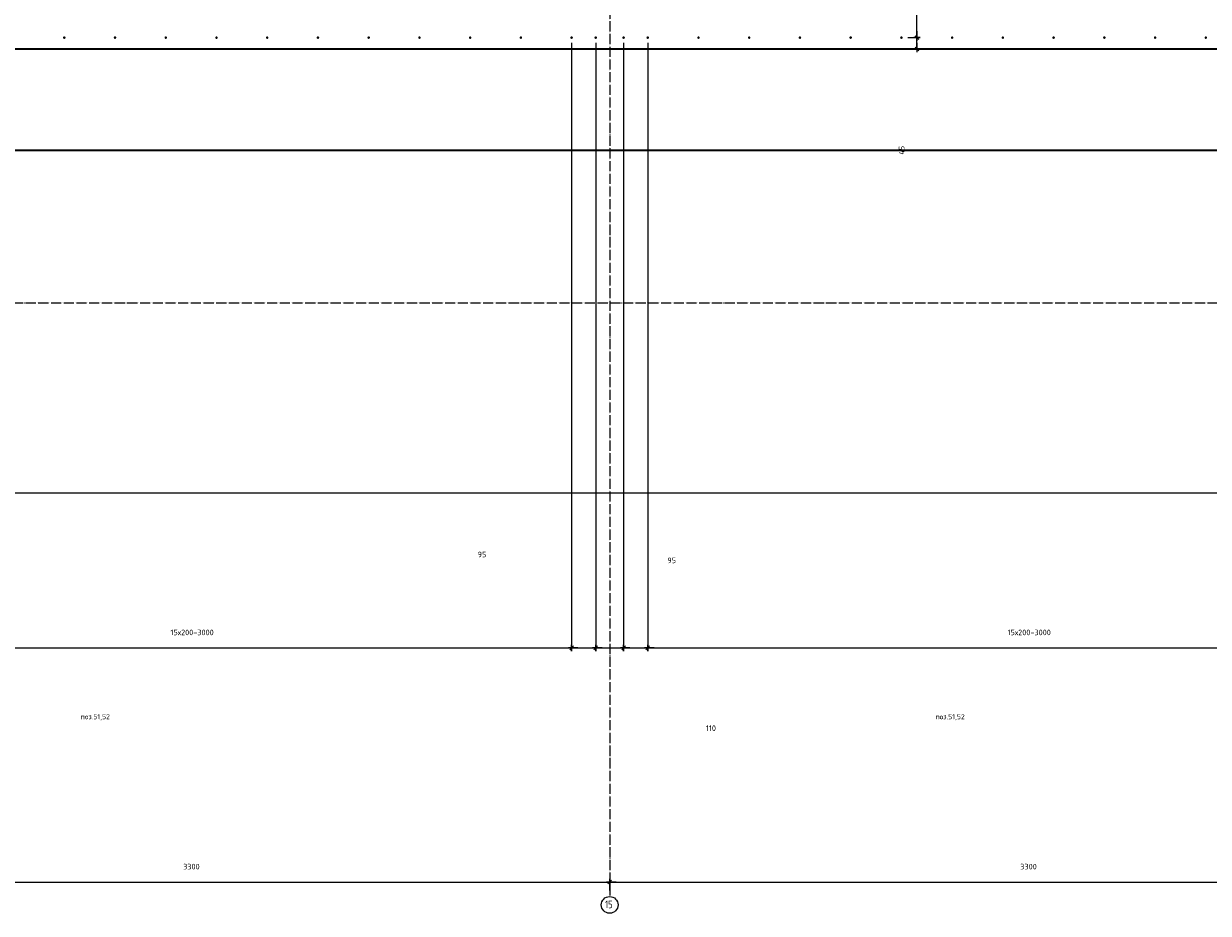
# Model space of a CAD drawing. Header units: millimetres. Extents: x 27309 to 183995, y -852 to 48500.
# Tile 44 of 93: x 144030 to 148700, y 27593 to 31100. Entities that reach past the tile are written whole.
import ezdxf

# ---------------------------------------------------------------- set-up
doc = ezdxf.new("R2010")
doc.units = ezdxf.units.MM
doc.header["$PDMODE"] = 65
doc.linetypes.add('______11', pattern=[50, 40, -5, 0, -5])
doc.linetypes.add('______5', pattern=[110, 80, -10, 10, -10])
for name, color, linetype, lineweight in [('Standard', 7, 'Continuous', 25), ('Арм.стержн. Выпуски', 180, 'Continuous', 35), ('Размерная линия_ общее', 7, 'Continuous', 13)]:
    doc.layers.add(name, color=color, linetype=linetype, lineweight=lineweight)
doc.layers.add('Осевая линия_ общее', color=7, linetype='______5', lineweight=13, true_color=0xa0a0a0)
doc.styles.add('ISOCPEUR', font='ISOCPEUR')
doc.dimstyles.new('DIMSTYLE_3', dxfattribs={"dimtxt": 22, "dimasz": 25, "dimexe": 0, "dimexo": 0, "dimgap": 11, "dimtad": 2, "dimdec": 0, "dimrnd": 5, "dimzin": 12, "dimdsep": 46, "dimtxsty": 'ISOCPEUR', "dimblk1": 'ALL_ML_STRICH', "dimblk2": 'ALL_ML_STRICH', "dimsah": 1, "dimcen": 0, "dimclrd": 7, "dimclre": 256, "dimclrt": 7, "dimadec": 0, "dimazin": 0, "dimtfac": 1, "dimtdec": 0, "dimtix": 1, "dimtmove": 2, "dimatfit": 3, "dimfxl": 0, "dimtzin": 0, "dimlwd": 0, "dimlwe": -3, "dimarcsym": 0})
doc.dimstyles.new('DIMSTYLE_5', dxfattribs={"dimtxt": 22, "dimasz": 25, "dimexe": 0, "dimexo": 0, "dimgap": 11, "dimtad": 2, "dimdec": 0, "dimrnd": 5, "dimzin": 12, "dimdsep": 46, "dimtxsty": 'ISOCPEUR', "dimblk1": 'ALL_ML_STRICH', "dimblk2": 'ALL_ML_STRICH', "dimsah": 1, "dimcen": 0, "dimclrd": 7, "dimclre": 256, "dimclrt": 7, "dimadec": 0, "dimazin": 0, "dimtfac": 1, "dimtdec": 0, "dimtix": 1, "dimtmove": 2, "dimatfit": 3, "dimfxl": 0, "dimtvp": 1.2, "dimtzin": 0, "dimlwd": 0, "dimlwe": -3, "dimarcsym": 0})
doc.dimstyles.new('DIMSTYLE_7', dxfattribs={"dimtxt": 22, "dimasz": 25, "dimexe": 0, "dimexo": 0, "dimgap": 11, "dimtad": 0, "dimdec": 0, "dimrnd": 5, "dimzin": 12, "dimdsep": 46, "dimtxsty": 'ISOCPEUR', "dimblk1": 'ALL_ML_STRICH', "dimblk2": 'ALL_ML_STRICH', "dimsah": 1, "dimcen": 0, "dimclrd": 7, "dimclre": 256, "dimclrt": 7, "dimadec": 0, "dimazin": 0, "dimtfac": 1, "dimtdec": 0, "dimtix": 1, "dimtmove": 2, "dimatfit": 3, "dimfxl": 0, "dimtzin": 0, "dimlwd": 0, "dimlwe": -3, "dimarcsym": 0})

# ---------------------------------------------------------------- blocks, each defined once
blk = doc.blocks.new('ALL_ML_STRICH')
at = {"color": 0, "linetype": 'ByBlock', "lineweight": -2}
for p, q in [((-1, 0), (0.5, 0)), ((-0.3, -0.3), (0.3, 0.3)), ((0, -0.5), (0, 0.5))]:
    blk.add_line(p, q, dxfattribs=at)
blk = doc.blocks.new('*D32')
at = {"layer": 'DEFPOINTS', "color": 7, "linetype": 'Continuous', "lineweight": 13, "transparency": 33554687}
for p in [(143040, 27715.7), (143040, 27662.1), (146340, 27662.1)]:
    blk.add_point(p, dxfattribs=at)
at = {"layer": 'Размерная линия_ общее', "color": 253, "linetype": 'Continuous', "lineweight": -2, "true_color": 0xa0a0a0, "transparency": 33554687}
for p, q in [((143040, 27682.1), (143040, 27715.7)), ((146340, 27682.1), (146340, 27715.7))]:
    blk.add_line(p, q, dxfattribs=at)
at = {"layer": 'Размерная линия_ общее', "color": 7, "linetype": 'Continuous', "lineweight": -2, "transparency": 33554687}
blk.add_line((143040, 27715.7), (146340, 27715.7), dxfattribs=at)
at = {"layer": 'Размерная линия_ общее', "color": 7, "linetype": 'Continuous', "lineweight": 13, "transparency": 33554687, "xscale": 25, "yscale": 25, "zscale": 25, "rotation": 180}
blk.add_blockref('ALL_ML_STRICH', (143040, 27715.7), dxfattribs=at)
at = {"layer": 'Размерная линия_ общее', "color": 7, "linetype": 'Continuous', "lineweight": 13, "transparency": 33554687, "xscale": 25, "yscale": 25, "zscale": 25}
blk.add_blockref('ALL_ML_STRICH', (146340, 27715.7), dxfattribs=at)
at = {"layer": 'Размерная линия_ общее', "color": 7, "linetype": 'Continuous', "lineweight": 13, "transparency": 33554687, "insert": (144691.1, 27776.7), "char_height": 22, "width": 88, "attachment_point": 5, "style": 'ISOCPEUR'}
blk.add_mtext('\\A1;{3300}', dxfattribs=at)
blk = doc.blocks.new('*D33')
at = {"layer": 'DEFPOINTS', "color": 7, "linetype": 'Continuous', "lineweight": 13, "transparency": 33554687}
for p in [(146340, 27715.7), (146340, 27662.1), (149640, 27662.1)]:
    blk.add_point(p, dxfattribs=at)
at = {"layer": 'Размерная линия_ общее', "color": 253, "linetype": 'Continuous', "lineweight": -2, "true_color": 0xa0a0a0, "transparency": 33554687}
for p, q in [((146340, 27682.1), (146340, 27715.7)), ((149640, 27682.1), (149640, 27715.7))]:
    blk.add_line(p, q, dxfattribs=at)
at = {"layer": 'Размерная линия_ общее', "color": 7, "linetype": 'Continuous', "lineweight": -2, "transparency": 33554687}
blk.add_line((146340, 27715.7), (149640, 27715.7), dxfattribs=at)
at = {"layer": 'Размерная линия_ общее', "color": 7, "linetype": 'Continuous', "lineweight": 13, "transparency": 33554687, "xscale": 25, "yscale": 25, "zscale": 25, "rotation": 180}
blk.add_blockref('ALL_ML_STRICH', (146340, 27715.7), dxfattribs=at)
at = {"layer": 'Размерная линия_ общее', "color": 7, "linetype": 'Continuous', "lineweight": 13, "transparency": 33554687, "xscale": 25, "yscale": 25, "zscale": 25}
blk.add_blockref('ALL_ML_STRICH', (149640, 27715.7), dxfattribs=at)
at = {"layer": 'Размерная линия_ общее', "color": 7, "linetype": 'Continuous', "lineweight": 13, "transparency": 33554687, "insert": (147991.1, 27776.7), "char_height": 22, "width": 88, "attachment_point": 5, "style": 'ISOCPEUR'}
blk.add_mtext('\\A1;{3300}', dxfattribs=at)
blk = doc.blocks.new('*D123')
at = {"layer": 'DEFPOINTS', "color": 7, "linetype": 'Continuous', "lineweight": 13, "transparency": 33554687}
for p in [(147496, 31045), (147551.4, 31000), (147590.7, 31000)]:
    blk.add_point(p, dxfattribs=at)
at = {"layer": 'Размерная линия_ общее', "color": 253, "linetype": 'Continuous', "lineweight": -2, "true_color": 0xa0a0a0, "transparency": 33554687}
for p, q in [((147516, 31045), (147551.4, 31045)), ((147570.7, 31000), (147551.4, 31000))]:
    blk.add_line(p, q, dxfattribs=at)
at = {"layer": 'Размерная линия_ общее', "color": 7, "linetype": 'Continuous', "lineweight": -2, "transparency": 33554687}
blk.add_line((147551.4, 31000), (147551.4, 31045), dxfattribs=at)
at = {"layer": 'Размерная линия_ общее', "color": 7, "linetype": 'Continuous', "lineweight": 13, "transparency": 33554687, "xscale": 25, "yscale": 25, "zscale": 25}
for p, rotation in [((147551.4, 31045), 90), ((147551.4, 31000), 270)]:
    blk.add_blockref('ALL_ML_STRICH', p, dxfattribs=dict(at, rotation=rotation))
at = {"layer": 'Размерная линия_ общее', "color": 7, "linetype": 'Continuous', "lineweight": 13, "transparency": 33554687, "insert": (147490.8, 30601), "char_height": 22, "width": 44, "attachment_point": 5, "rotation": 90, "style": 'ISOCPEUR'}
blk.add_mtext('\\A1;{45}', dxfattribs=at)
blk = doc.blocks.new('*D124')
at = {"layer": 'DEFPOINTS', "color": 7, "linetype": 'Continuous', "lineweight": 13, "transparency": 33554687}
for p in [(147491, 31155), (147496, 31045), (147551.4, 31045)]:
    blk.add_point(p, dxfattribs=at)
at = {"layer": 'Размерная линия_ общее', "color": 253, "linetype": 'Continuous', "lineweight": -2, "true_color": 0xa0a0a0, "transparency": 33554687}
for p, q in [((147511, 31155), (147551.4, 31155)), ((147516, 31045), (147551.4, 31045))]:
    blk.add_line(p, q, dxfattribs=at)
at = {"layer": 'Размерная линия_ общее', "color": 7, "linetype": 'Continuous', "lineweight": -2, "transparency": 33554687}
blk.add_line((147551.4, 31045), (147551.4, 31155), dxfattribs=at)
at = {"layer": 'Размерная линия_ общее', "color": 7, "linetype": 'Continuous', "lineweight": 13, "transparency": 33554687, "xscale": 25, "yscale": 25, "zscale": 25}
for p, rotation in [((147551.4, 31155), 90), ((147551.4, 31045), 270)]:
    blk.add_blockref('ALL_ML_STRICH', p, dxfattribs=dict(at, rotation=rotation))
at = {"layer": 'Размерная линия_ общее', "color": 7, "linetype": 'Continuous', "lineweight": 13, "transparency": 33554687, "insert": (147170.5, 31307.3), "char_height": 22, "width": 66, "attachment_point": 5, "rotation": 90, "style": 'ISOCPEUR'}
blk.add_mtext('\\A1;{110}', dxfattribs=at)
blk = doc.blocks.new('*D580')
at = {"layer": 'DEFPOINTS', "color": 7, "linetype": 'Continuous', "lineweight": 13, "transparency": 33554687}
for p in [(143190, 31045), (146190, 31045), (143190, 28639)]:
    blk.add_point(p, dxfattribs=at)
at = {"layer": 'Размерная линия_ общее', "color": 253, "linetype": 'Continuous', "lineweight": -2, "true_color": 0xa0a0a0, "transparency": 33554687}
for p, q in [((143190, 31025), (143190, 28639)), ((146190, 31025), (146190, 28639))]:
    blk.add_line(p, q, dxfattribs=at)
at = {"layer": 'Размерная линия_ общее', "color": 7, "linetype": 'Continuous', "lineweight": -2, "transparency": 33554687}
blk.add_line((143190, 28639), (146190, 28639), dxfattribs=at)
at = {"layer": 'Размерная линия_ общее', "color": 7, "linetype": 'Continuous', "lineweight": 13, "transparency": 33554687, "xscale": 25, "yscale": 25, "zscale": 25, "rotation": 180}
blk.add_blockref('ALL_ML_STRICH', (143190, 28639), dxfattribs=at)
at = {"layer": 'Размерная линия_ общее', "color": 7, "linetype": 'Continuous', "lineweight": 13, "transparency": 33554687, "xscale": 25, "yscale": 25, "zscale": 25}
blk.add_blockref('ALL_ML_STRICH', (146190, 28639), dxfattribs=at)
at = {"layer": 'Размерная линия_ общее', "color": 7, "linetype": 'Continuous', "lineweight": 13, "transparency": 33554687, "insert": (144608.6, 28711), "char_height": 22, "width": 1.1, "attachment_point": 1, "line_spacing_factor": 0.60241, "style": 'ISOCPEUR'}
blk.add_mtext('15х200=3000', dxfattribs=at)
blk = doc.blocks.new('*D581')
at = {"layer": 'DEFPOINTS', "color": 7, "linetype": 'Continuous', "lineweight": 13, "transparency": 33554687}
for p in [(146190, 31045), (146285, 31045), (146190, 28639)]:
    blk.add_point(p, dxfattribs=at)
at = {"layer": 'Размерная линия_ общее', "color": 253, "linetype": 'Continuous', "lineweight": -2, "true_color": 0xa0a0a0, "transparency": 33554687}
for p, q in [((146190, 31025), (146190, 28639)), ((146285, 31025), (146285, 28639))]:
    blk.add_line(p, q, dxfattribs=at)
at = {"layer": 'Размерная линия_ общее', "color": 7, "linetype": 'Continuous', "lineweight": -2, "transparency": 33554687}
blk.add_line((146190, 28639), (146285, 28639), dxfattribs=at)
at = {"layer": 'Размерная линия_ общее', "color": 7, "linetype": 'Continuous', "lineweight": 13, "transparency": 33554687, "xscale": 25, "yscale": 25, "zscale": 25, "rotation": 180}
blk.add_blockref('ALL_ML_STRICH', (146190, 28639), dxfattribs=at)
at = {"layer": 'Размерная линия_ общее', "color": 7, "linetype": 'Continuous', "lineweight": 13, "transparency": 33554687, "xscale": 25, "yscale": 25, "zscale": 25}
blk.add_blockref('ALL_ML_STRICH', (146285, 28639), dxfattribs=at)
at = {"layer": 'Размерная линия_ общее', "color": 7, "linetype": 'Continuous', "lineweight": 13, "transparency": 33554687, "insert": (145836.6, 29007.3), "char_height": 22, "width": 44, "attachment_point": 5, "style": 'ISOCPEUR'}
blk.add_mtext('\\A1;{95}', dxfattribs=at)
blk = doc.blocks.new('*D582')
at = {"layer": 'DEFPOINTS', "color": 7, "linetype": 'Continuous', "lineweight": 13, "transparency": 33554687}
for p in [(146285, 31045), (146395, 31045), (146285, 28639)]:
    blk.add_point(p, dxfattribs=at)
at = {"layer": 'Размерная линия_ общее', "color": 253, "linetype": 'Continuous', "lineweight": -2, "true_color": 0xa0a0a0, "transparency": 33554687}
for p, q in [((146285, 31025), (146285, 28639)), ((146395, 31025), (146395, 28639))]:
    blk.add_line(p, q, dxfattribs=at)
at = {"layer": 'Размерная линия_ общее', "color": 7, "linetype": 'Continuous', "lineweight": -2, "transparency": 33554687}
blk.add_line((146285, 28639), (146395, 28639), dxfattribs=at)
at = {"layer": 'Размерная линия_ общее', "color": 7, "linetype": 'Continuous', "lineweight": 13, "transparency": 33554687, "xscale": 25, "yscale": 25, "zscale": 25, "rotation": 180}
blk.add_blockref('ALL_ML_STRICH', (146285, 28639), dxfattribs=at)
at = {"layer": 'Размерная линия_ общее', "color": 7, "linetype": 'Continuous', "lineweight": 13, "transparency": 33554687, "xscale": 25, "yscale": 25, "zscale": 25}
blk.add_blockref('ALL_ML_STRICH', (146395, 28639), dxfattribs=at)
at = {"layer": 'Размерная линия_ общее', "color": 7, "linetype": 'Continuous', "lineweight": 13, "transparency": 33554687, "insert": (146739.2, 28322.4), "char_height": 22, "width": 66, "attachment_point": 5, "style": 'ISOCPEUR'}
blk.add_mtext('\\A1;{110}', dxfattribs=at)
blk = doc.blocks.new('*D583')
at = {"layer": 'DEFPOINTS', "color": 7, "linetype": 'Continuous', "lineweight": 13, "transparency": 33554687}
for p in [(146395, 31045), (146490, 31045), (146395, 28639)]:
    blk.add_point(p, dxfattribs=at)
at = {"layer": 'Размерная линия_ общее', "color": 253, "linetype": 'Continuous', "lineweight": -2, "true_color": 0xa0a0a0, "transparency": 33554687}
for p, q in [((146395, 31025), (146395, 28639)), ((146490, 31025), (146490, 28639))]:
    blk.add_line(p, q, dxfattribs=at)
at = {"layer": 'Размерная линия_ общее', "color": 7, "linetype": 'Continuous', "lineweight": -2, "transparency": 33554687}
blk.add_line((146395, 28639), (146490, 28639), dxfattribs=at)
at = {"layer": 'Размерная линия_ общее', "color": 7, "linetype": 'Continuous', "lineweight": 13, "transparency": 33554687, "xscale": 25, "yscale": 25, "zscale": 25, "rotation": 180}
blk.add_blockref('ALL_ML_STRICH', (146395, 28639), dxfattribs=at)
at = {"layer": 'Размерная линия_ общее', "color": 7, "linetype": 'Continuous', "lineweight": 13, "transparency": 33554687, "xscale": 25, "yscale": 25, "zscale": 25}
blk.add_blockref('ALL_ML_STRICH', (146490, 28639), dxfattribs=at)
at = {"layer": 'Размерная линия_ общее', "color": 7, "linetype": 'Continuous', "lineweight": 13, "transparency": 33554687, "insert": (146584.5, 28984), "char_height": 22, "width": 44, "attachment_point": 5, "style": 'ISOCPEUR'}
blk.add_mtext('\\A1;{95}', dxfattribs=at)
blk = doc.blocks.new('*D584')
at = {"layer": 'DEFPOINTS', "color": 7, "linetype": 'Continuous', "lineweight": 13, "transparency": 33554687}
for p in [(146490, 31045), (149490, 31045), (146490, 28639)]:
    blk.add_point(p, dxfattribs=at)
at = {"layer": 'Размерная линия_ общее', "color": 253, "linetype": 'Continuous', "lineweight": -2, "true_color": 0xa0a0a0, "transparency": 33554687}
for p, q in [((146490, 31025), (146490, 28639)), ((149490, 31025), (149490, 28639))]:
    blk.add_line(p, q, dxfattribs=at)
at = {"layer": 'Размерная линия_ общее', "color": 7, "linetype": 'Continuous', "lineweight": -2, "transparency": 33554687}
blk.add_line((146490, 28639), (149490, 28639), dxfattribs=at)
at = {"layer": 'Размерная линия_ общее', "color": 7, "linetype": 'Continuous', "lineweight": 13, "transparency": 33554687, "xscale": 25, "yscale": 25, "zscale": 25, "rotation": 180}
blk.add_blockref('ALL_ML_STRICH', (146490, 28639), dxfattribs=at)
at = {"layer": 'Размерная линия_ общее', "color": 7, "linetype": 'Continuous', "lineweight": 13, "transparency": 33554687, "xscale": 25, "yscale": 25, "zscale": 25}
blk.add_blockref('ALL_ML_STRICH', (149490, 28639), dxfattribs=at)
at = {"layer": 'Размерная линия_ общее', "color": 7, "linetype": 'Continuous', "lineweight": 13, "transparency": 33554687, "insert": (147908.6, 28711), "char_height": 22, "width": 1.1, "attachment_point": 1, "line_spacing_factor": 0.60241, "style": 'ISOCPEUR'}
blk.add_mtext('15х200=3000', dxfattribs=at)

msp = doc.modelspace()

# ---------------------------------------------------------------- hatches: boundary and pattern name
at = {"layer": 'Арм.стержн. Выпуски', "linetype": 'Continuous', "lineweight": 35, "transparency": 33554687}
for points in [[(144195, 31045), (144194.6, 31046.9), (144193.5, 31048.5), (144191.9, 31049.6), (144190, 31050), (144188.1, 31049.6), (144186.5, 31048.5), (144185.4, 31046.9), (144185, 31045), (144185.4, 31043.1), (144186.5, 31041.5), (144188.1, 31040.4), (144190, 31040), (144191.9, 31040.4), (144193.5, 31041.5), (144194.6, 31043.1)], [(144395, 31045), (144394.6, 31046.9), (144393.5, 31048.5), (144391.9, 31049.6), (144390, 31050), (144388.1, 31049.6), (144386.5, 31048.5), (144385.4, 31046.9), (144385, 31045), (144385.4, 31043.1), (144386.5, 31041.5), (144388.1, 31040.4), (144390, 31040), (144391.9, 31040.4), (144393.5, 31041.5), (144394.6, 31043.1)], [(144595, 31045), (144594.6, 31046.9), (144593.5, 31048.5), (144591.9, 31049.6), (144590, 31050), (144588.1, 31049.6), (144586.5, 31048.5), (144585.4, 31046.9), (144585, 31045), (144585.4, 31043.1), (144586.5, 31041.5), (144588.1, 31040.4), (144590, 31040), (144591.9, 31040.4), (144593.5, 31041.5), (144594.6, 31043.1)], [(144795, 31045), (144794.6, 31046.9), (144793.5, 31048.5), (144791.9, 31049.6), (144790, 31050), (144788.1, 31049.6), (144786.5, 31048.5), (144785.4, 31046.9), (144785, 31045), (144785.4, 31043.1), (144786.5, 31041.5), (144788.1, 31040.4), (144790, 31040), (144791.9, 31040.4), (144793.5, 31041.5), (144794.6, 31043.1)], [(144995, 31045), (144994.6, 31046.9), (144993.5, 31048.5), (144991.9, 31049.6), (144990, 31050), (144988.1, 31049.6), (144986.5, 31048.5), (144985.4, 31046.9), (144985, 31045), (144985.4, 31043.1), (144986.5, 31041.5), (144988.1, 31040.4), (144990, 31040), (144991.9, 31040.4), (144993.5, 31041.5), (144994.6, 31043.1)], [(145195, 31045), (145194.6, 31046.9), (145193.5, 31048.5), (145191.9, 31049.6), (145190, 31050), (145188.1, 31049.6), (145186.5, 31048.5), (145185.4, 31046.9), (145185, 31045), (145185.4, 31043.1), (145186.5, 31041.5), (145188.1, 31040.4), (145190, 31040), (145191.9, 31040.4), (145193.5, 31041.5), (145194.6, 31043.1)], [(145395, 31045), (145394.6, 31046.9), (145393.5, 31048.5), (145391.9, 31049.6), (145390, 31050), (145388.1, 31049.6), (145386.5, 31048.5), (145385.4, 31046.9), (145385, 31045), (145385.4, 31043.1), (145386.5, 31041.5), (145388.1, 31040.4), (145390, 31040), (145391.9, 31040.4), (145393.5, 31041.5), (145394.6, 31043.1)], [(145595, 31045), (145594.6, 31046.9), (145593.5, 31048.5), (145591.9, 31049.6), (145590, 31050), (145588.1, 31049.6), (145586.5, 31048.5), (145585.4, 31046.9), (145585, 31045), (145585.4, 31043.1), (145586.5, 31041.5), (145588.1, 31040.4), (145590, 31040), (145591.9, 31040.4), (145593.5, 31041.5), (145594.6, 31043.1)], [(145795, 31045), (145794.6, 31046.9), (145793.5, 31048.5), (145791.9, 31049.6), (145790, 31050), (145788.1, 31049.6), (145786.5, 31048.5), (145785.4, 31046.9), (145785, 31045), (145785.4, 31043.1), (145786.5, 31041.5), (145788.1, 31040.4), (145790, 31040), (145791.9, 31040.4), (145793.5, 31041.5), (145794.6, 31043.1)], [(145995, 31045), (145994.6, 31046.9), (145993.5, 31048.5), (145991.9, 31049.6), (145990, 31050), (145988.1, 31049.6), (145986.5, 31048.5), (145985.4, 31046.9), (145985, 31045), (145985.4, 31043.1), (145986.5, 31041.5), (145988.1, 31040.4), (145990, 31040), (145991.9, 31040.4), (145993.5, 31041.5), (145994.6, 31043.1)], [(146195, 31045), (146194.6, 31046.9), (146193.5, 31048.5), (146191.9, 31049.6), (146190, 31050), (146188.1, 31049.6), (146186.5, 31048.5), (146185.4, 31046.9), (146185, 31045), (146185.4, 31043.1), (146186.5, 31041.5), (146188.1, 31040.4), (146190, 31040), (146191.9, 31040.4), (146193.5, 31041.5), (146194.6, 31043.1)], [(146290, 31045), (146289.6, 31046.9), (146288.5, 31048.5), (146286.9, 31049.6), (146285, 31050), (146283.1, 31049.6), (146281.5, 31048.5), (146280.4, 31046.9), (146280, 31045), (146280.4, 31043.1), (146281.5, 31041.5), (146283.1, 31040.4), (146285, 31040), (146286.9, 31040.4), (146288.5, 31041.5), (146289.6, 31043.1)], [(146400, 31045), (146399.6, 31046.9), (146398.5, 31048.5), (146396.9, 31049.6), (146395, 31050), (146393.1, 31049.6), (146391.5, 31048.5), (146390.4, 31046.9), (146390, 31045), (146390.4, 31043.1), (146391.5, 31041.5), (146393.1, 31040.4), (146395, 31040), (146396.9, 31040.4), (146398.5, 31041.5), (146399.6, 31043.1)], [(146495, 31045), (146494.6, 31046.9), (146493.5, 31048.5), (146491.9, 31049.6), (146490, 31050), (146488.1, 31049.6), (146486.5, 31048.5), (146485.4, 31046.9), (146485, 31045), (146485.4, 31043.1), (146486.5, 31041.5), (146488.1, 31040.4), (146490, 31040), (146491.9, 31040.4), (146493.5, 31041.5), (146494.6, 31043.1)], [(146695, 31045), (146694.6, 31046.9), (146693.5, 31048.5), (146691.9, 31049.6), (146690, 31050), (146688.1, 31049.6), (146686.5, 31048.5), (146685.4, 31046.9), (146685, 31045), (146685.4, 31043.1), (146686.5, 31041.5), (146688.1, 31040.4), (146690, 31040), (146691.9, 31040.4), (146693.5, 31041.5), (146694.6, 31043.1)], [(146895, 31045), (146894.6, 31046.9), (146893.5, 31048.5), (146891.9, 31049.6), (146890, 31050), (146888.1, 31049.6), (146886.5, 31048.5), (146885.4, 31046.9), (146885, 31045), (146885.4, 31043.1), (146886.5, 31041.5), (146888.1, 31040.4), (146890, 31040), (146891.9, 31040.4), (146893.5, 31041.5), (146894.6, 31043.1)], [(147095, 31045), (147094.6, 31046.9), (147093.5, 31048.5), (147091.9, 31049.6), (147090, 31050), (147088.1, 31049.6), (147086.5, 31048.5), (147085.4, 31046.9), (147085, 31045), (147085.4, 31043.1), (147086.5, 31041.5), (147088.1, 31040.4), (147090, 31040), (147091.9, 31040.4), (147093.5, 31041.5), (147094.6, 31043.1)], [(147295, 31045), (147294.6, 31046.9), (147293.5, 31048.5), (147291.9, 31049.6), (147290, 31050), (147288.1, 31049.6), (147286.5, 31048.5), (147285.4, 31046.9), (147285, 31045), (147285.4, 31043.1), (147286.5, 31041.5), (147288.1, 31040.4), (147290, 31040), (147291.9, 31040.4), (147293.5, 31041.5), (147294.6, 31043.1)], [(147495, 31045), (147494.6, 31046.9), (147493.5, 31048.5), (147491.9, 31049.6), (147490, 31050), (147488.1, 31049.6), (147486.5, 31048.5), (147485.4, 31046.9), (147485, 31045), (147485.4, 31043.1), (147486.5, 31041.5), (147488.1, 31040.4), (147490, 31040), (147491.9, 31040.4), (147493.5, 31041.5), (147494.6, 31043.1)], [(147695, 31045), (147694.6, 31046.9), (147693.5, 31048.5), (147691.9, 31049.6), (147690, 31050), (147688.1, 31049.6), (147686.5, 31048.5), (147685.4, 31046.9), (147685, 31045), (147685.4, 31043.1), (147686.5, 31041.5), (147688.1, 31040.4), (147690, 31040), (147691.9, 31040.4), (147693.5, 31041.5), (147694.6, 31043.1)], [(147895, 31045), (147894.6, 31046.9), (147893.5, 31048.5), (147891.9, 31049.6), (147890, 31050), (147888.1, 31049.6), (147886.5, 31048.5), (147885.4, 31046.9), (147885, 31045), (147885.4, 31043.1), (147886.5, 31041.5), (147888.1, 31040.4), (147890, 31040), (147891.9, 31040.4), (147893.5, 31041.5), (147894.6, 31043.1)], [(148095, 31045), (148094.6, 31046.9), (148093.5, 31048.5), (148091.9, 31049.6), (148090, 31050), (148088.1, 31049.6), (148086.5, 31048.5), (148085.4, 31046.9), (148085, 31045), (148085.4, 31043.1), (148086.5, 31041.5), (148088.1, 31040.4), (148090, 31040), (148091.9, 31040.4), (148093.5, 31041.5), (148094.6, 31043.1)], [(148295, 31045), (148294.6, 31046.9), (148293.5, 31048.5), (148291.9, 31049.6), (148290, 31050), (148288.1, 31049.6), (148286.5, 31048.5), (148285.4, 31046.9), (148285, 31045), (148285.4, 31043.1), (148286.5, 31041.5), (148288.1, 31040.4), (148290, 31040), (148291.9, 31040.4), (148293.5, 31041.5), (148294.6, 31043.1)], [(148495, 31045), (148494.6, 31046.9), (148493.5, 31048.5), (148491.9, 31049.6), (148490, 31050), (148488.1, 31049.6), (148486.5, 31048.5), (148485.4, 31046.9), (148485, 31045), (148485.4, 31043.1), (148486.5, 31041.5), (148488.1, 31040.4), (148490, 31040), (148491.9, 31040.4), (148493.5, 31041.5), (148494.6, 31043.1)], [(148695, 31045), (148694.6, 31046.9), (148693.5, 31048.5), (148691.9, 31049.6), (148690, 31050), (148688.1, 31049.6), (148686.5, 31048.5), (148685.4, 31046.9), (148685, 31045), (148685.4, 31043.1), (148686.5, 31041.5), (148688.1, 31040.4), (148690, 31040), (148691.9, 31040.4), (148693.5, 31041.5), (148694.6, 31043.1)]]:
    msp.add_hatch(color=4, dxfattribs=at).paths.add_polyline_path(points)

# ---------------------------------------------------------------- linework, layer by layer
at = {"color": 7, "linetype": 'Continuous', "lineweight": 35, "transparency": 33554687}
msp.add_line((149540, 31000), (143140, 31000), dxfattribs=at)
at = {"layer": 'Standard', "color": 7, "linetype": 'Continuous', "lineweight": 13, "transparency": 33554687}
msp.add_lwpolyline([(125100, 29250), (167980, 29250), (167980, 48500), (125100, 48500), (125100, 29250)], dxfattribs=at)
at = {"layer": 'Осевая линия_ общее', "color": 253, "linetype": '______11', "lineweight": -3, "true_color": 0xa0a0a0, "transparency": 33554687}
for p, q in [((146340, 46340), (146340, 27662.1)), ((125200, 30000), (169325.4, 30000))]:
    msp.add_line(p, q, dxfattribs=at)
at = {"layer": 'Осевая линия_ общее', "color": 7, "linetype": 'Continuous', "lineweight": -3, "transparency": 33554687}
msp.add_circle((146340, 27625.6), 33, dxfattribs=at)
at = {"layer": 'Размерная линия_ общее', "color": 7, "linetype": 'Continuous', "lineweight": 35, "transparency": 33554687}
msp.add_line((149140, 30600), (143540, 30600), dxfattribs=at)

# ---------------------------------------------------------------- texts
at = {"layer": 'Standard', "color": 7, "linetype": 'Continuous', "lineweight": 13, "transparency": 33554687, "char_height": 20, "width": 104.817, "attachment_point": 7, "style": 'ISOCPEUR'}
for insert in [(144254.1, 28353), (147624.1, 28353)]:
    msp.add_mtext('\\A1;{\\fISOCPEUR|i0|b0;\\H20.000000;\\W0.909091;\\C7;поз.51,52}\\P', dxfattribs=dict(at, insert=insert))
at = {"layer": 'Осевая линия_ общее', "color": 7, "linetype": 'Continuous', "lineweight": -3, "transparency": 33554687, "insert": (146322, 27612.6), "char_height": 30, "width": 47.228, "attachment_point": 7, "style": 'ISOCPEUR'}
msp.add_mtext('\\W0.75;15', dxfattribs=at)

# ---------------------------------------------------------------- dimensions: what is measured, and where the dimension line sits
at = {"layer": 'Размерная линия_ общее', "color": 7, "linetype": 'Continuous', "lineweight": 13, "transparency": 33554687}
for base, p1, p2, dimstyle, picture, middle in [((147551.4, 31155), (147516, 31045), (147511, 31155), 'DIMSTYLE_3', '*D124', (147170.5, 31307.3)), ((147551.4, 31045), (147570.7, 31000), (147516, 31045), 'DIMSTYLE_5', '*D123', (147490.8, 30601))]:
    dim = msp.add_linear_dim(base=base, p1=p1, p2=p2, angle=90, dimstyle=dimstyle, override={"dimpost": '<>', "dimclrd": 7, "dimclre": 253, "dimclrt": 7, "dimlwd": 0, "dimlwe": 65533}, dxfattribs=at)
    dim.commit()
    dim.dimension.update_dxf_attribs({"geometry": picture, "text_midpoint": middle, "dimtype": 160})
for base, p1, p2, picture, middle in [((146190, 28639), (143190, 31025), (146190, 31025), '*D580', (144690, 28650)), ((149490, 28639), (146490, 31025), (149490, 31025), '*D584', (147990, 28650))]:
    dim = msp.add_linear_dim(base=base, p1=p1, p2=p2, text='15х200=3000', dimstyle='DIMSTYLE_3', override={"dimpost": '<>', "dimclrd": 7, "dimclre": 253, "dimclrt": 7, "dimlwd": 0, "dimlwe": 65533}, dxfattribs=at)
    dim.commit()
    dim.dimension.update_dxf_attribs({"geometry": picture, "text_midpoint": middle, "dimtype": 160})
for base, p1, p2, dimstyle, picture, middle in [((146285, 28639), (146190, 31025), (146285, 31025), 'DIMSTYLE_3', '*D581', (145836.6, 29007.3)), ((146395, 28639), (146285, 31025), (146395, 31025), 'DIMSTYLE_7', '*D582', (146739.2, 28322.4)), ((146490, 28639), (146395, 31025), (146490, 31025), 'DIMSTYLE_3', '*D583', (146584.5, 28984)), ((146340, 27715.7), (143040, 27682.1), (146340, 27682.1), 'DIMSTYLE_3', '*D32', (144691.1, 27776.7)), ((149640, 27715.7), (146340, 27682.1), (149640, 27682.1), 'DIMSTYLE_3', '*D33', (147991.1, 27776.7))]:
    dim = msp.add_linear_dim(base=base, p1=p1, p2=p2, dimstyle=dimstyle, override={"dimpost": '<>', "dimclrd": 7, "dimclre": 253, "dimclrt": 7, "dimlwd": 0, "dimlwe": 65533}, dxfattribs=at)
    dim.commit()
    dim.dimension.update_dxf_attribs({"geometry": picture, "text_midpoint": middle, "dimtype": 160})

doc.saveas('drawing.dxf')
